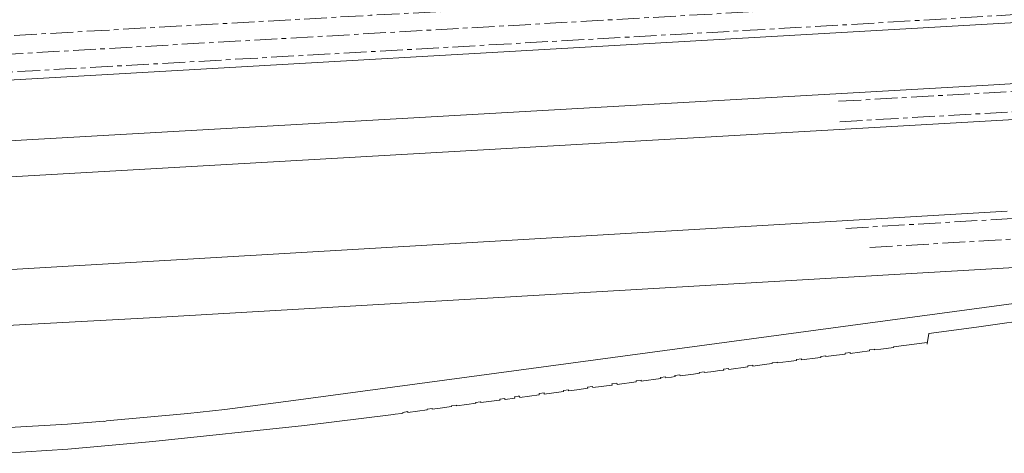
# Model space of a CAD drawing. Extents: x 151587 to 155483, y 462503 to 464608.
# Tile 147 of 236: x 153873 to 154090, y 462781 to 462876. Entities that reach past the tile are written whole.
import ezdxf

# ---------------------------------------------------------------- set-up
doc = ezdxf.new("R2010")
doc.units = 0
doc.header["$LTSCALE"] = 0.5
doc.linetypes.add('AM-AS', pattern=[16, 10, -2, 2, -2])
doc.layers.add('B-RO-AM-AS_SPOOR-G', color=251, linetype='AM-AS', lineweight=18)
doc.layers.add('B-RO-VH-VERHARDING_HALFVERHARDING-GV', color=251, linetype='CONTINUOUS', lineweight=18)

msp = doc.modelspace()

# ---------------------------------------------------------------- linework, layer by layer
at = {"layer": 'B-RO-AM-AS_SPOOR-G', "flags": 128}
for points in [[(153751.954, 462865.5), (153781.177, 462867.303), (153822.613, 462869.725), (153950.256, 462876.941), (153975.346, 462878.222), (153989.618, 462879.138), (154020.843, 462880.92), (154095.281, 462885.041), (154105.446, 462885.68), (154124.257, 462887.011), (154132.975, 462887.77), (154142.051, 462888.761), (154150.296, 462889.875), (154162.28, 462891.724), (154180.74, 462895.178), (154192.249, 462897.704), (154209.219, 462901.816), (154223.527, 462905.856), (154231.411, 462908.26), (154242.991, 462912.07), (154254.905, 462916.226), (154264.228, 462919.68), (154279.323, 462925.822), (154293.385, 462932.22), (154305.773, 462938.285), (154323.194, 462947.559), (154336.707, 462955.238), (154344.943, 462960.275), (154356.639, 462967.735), (154373.376, 462979.268), (154378.51, 462982.966), (154385.737, 462988.406), (154394.708, 462995.37), (154405.857, 463004.567), (154412.334, 463010.139), (154419.863, 463016.953), (154426.331, 463023.023), (154431.811, 463028.332), (154436.991, 463033.542), (154441.917, 463038.583)], [(153716.997, 462859.519), (153738.614, 462860.866), (153776.674, 462862.984), (153814.044, 462865.234), (153853.82, 462867.429), (154100.125, 462881.465), (154119.305, 462882.631), (154135.791, 462884.012), (154141.486, 462884.589), (154151.886, 462885.921), (154161.483, 462887.378), (154171.085, 462889.091), (154187.249, 462892.206), (154203.208, 462895.869), (154218.972, 462900.096), (154227.333, 462902.496), (154239.724, 462906.438), (154249.374, 462909.691), (154260.194, 462913.688), (154269.244, 462917.192), (154285.709, 462924.097), (154300.095, 462930.761), (154308.554, 462934.951), (154320.155, 462940.937), (154331.746, 462947.457), (154343.028, 462954.155), (154358.006, 462963.511), (154371.138, 462972.354), (154375.793, 462975.66), (154381.614, 462979.914), (154391.716, 462987.582), (154397.214, 462991.93), (154406.703, 462999.798), (154418.807, 463010.335), (154430.938, 463021.467), (154439.298, 463029.701), (154444.782, 463035.437)], [(153680.787, 462853.47), (153746.031, 462857.079), (153778.196, 462858.702), (153801.744, 462860.467), (153821.649, 462861.673), (154057.512, 462874.989), (154114.142, 462878.426), (154133.608, 462879.949), (154151.96, 462881.989), (154160.448, 462883.158), (154171.579, 462884.953), (154184.387, 462887.316), (154193.102, 462889.134), (154200.198, 462890.727), (154209.473, 462892.987), (154216.548, 462894.798), (154223.71, 462896.776), (154237.635, 462900.94), (154243.936, 462902.969), (154250.576, 462905.21), (154255.505, 462906.966), (154268.625, 462911.856), (154278.297, 462915.759), (154285.19, 462918.652), (154295.254, 462923.151), (154303.842, 462927.175), (154311.974, 462931.179), (154317.037, 462933.765), (154321.481, 462936.071), (154332.277, 462941.98), (154338.486, 462945.53), (154349.889, 462952.376), (154359.735, 462958.632), (154370.656, 462965.943), (154376.289, 462969.877), (154386.377, 462977.22), (154395.855, 462984.489), (154401.655, 462989.125), (154408.556, 462994.765), (154414.012, 462999.427), (154424.283, 463008.552), (154430.662, 463014.495), (154436.622, 463020.229), (154442.106, 463025.674), (154443.034, 463026.624), (154448.057, 463031.792)], [(154053.329, 462858.014), (154091.114, 462860.173), (154104.639, 462861.025), (154119.643, 462862.172), (154132.581, 462863.431), (154144.655, 462864.897), (154156.946, 462866.705), (154163.439, 462867.791), (154173.231, 462869.575), (154188.065, 462872.697), (154201.296, 462875.856), (154213.337, 462879.082), (154224.866, 462882.469), (154240.96, 462887.697), (154249.941, 462890.899), (154263.011, 462895.854), (154270.817, 462899.041), (154279.758, 462902.924), (154294.526, 462909.663), (154307.818, 462916.343), (154317.211, 462921.282), (154327.069, 462926.822), (154334.969, 462931.399), (154343.86, 462936.927), (154354.358, 462943.663), (154361.836, 462948.715), (154371.042, 462955.211), (154378.043, 462960.336), (154385.583, 462966.098), (154393.064, 462972.042), (154401.243, 462978.808), (154410.179, 462986.597), (154420.841, 462996.298), (154428.64, 463003.854), (154436.955, 463012.154), (154439.661, 463014.962), (154446.682, 463022.449), (154451.529, 463027.769)], [(154053.585, 462853.521), (154117.693, 462857.181), (154126.673, 462857.776), (154133.318, 462858.32), (154145.831, 462859.571), (154159.748, 462861.355), (154168.524, 462862.712), (154180.802, 462864.901), (154194.741, 462867.719), (154204.076, 462869.902), (154217.635, 462873.38), (154227.196, 462876.141), (154234.429, 462878.349), (154243.419, 462881.303), (154255.278, 462885.486), (154265.783, 462889.44), (154282.559, 462896.409), (154297.323, 462903.189), (154309.557, 462909.284), (154317.448, 462913.453), (154326.855, 462918.616), (154342.846, 462928.176), (154351.707, 462933.846), (154360.348, 462939.553), (154368.86, 462945.521), (154379.64, 462953.509), (154389.661, 462961.432), (154398.402, 462968.615), (154406.17, 462975.325), (154415.126, 462983.41), (154425.173, 462992.984), (154431.387, 462999.214), (154440.779, 463009.088), (154453.635, 463023.219)], [(154054.922, 462830.059), (154090.507, 462832.145), (154106.768, 462833.224), (154118.284, 462834.357), (154133.081, 462836.166), (154143.732, 462837.773), (154149.991, 462838.8), (154165.006, 462841.656), (154175.816, 462843.987), (154187.691, 462846.87), (154195.417, 462848.875), (154206.531, 462852.058), (154219.09, 462855.942), (154230.624, 462859.851), (154241.269, 462863.7), (154256.482, 462869.852), (154267.035, 462874.399), (154281.027, 462880.759), (154298.222, 462889.358), (154313.622, 462897.739), (154329.138, 462907.152), (154342.421, 462915.84), (154353.699, 462923.6), (154366.28, 462932.818), (154376.028, 462940.434), (154384.622, 462947.347), (154397.053, 462958.114), (154407.262, 462967.383), (154421.743, 462981.662), (154430.226, 462990.516), (154436.987, 462997.884), (154452.836, 463015.404), (154453.982, 463016.671)], [(154060.249, 462825.855), (154086.443, 462827.365), (154099.414, 462828.217), (154112.373, 462829.244), (154124.017, 462830.39), (154133.968, 462831.574), (154148.275, 462833.644), (154156.656, 462835.049), (154164.73, 462836.55), (154176.338, 462838.937), (154190.334, 462842.236), (154197.003, 462843.928), (154207.945, 462846.9), (154219.696, 462850.463), (154232.597, 462854.707), (154244.155, 462858.87), (154255.104, 462863.096), (154268.773, 462868.784), (154285.375, 462876.381), (154303.128, 462885.308), (154317.92, 462893.479), (154329.67, 462900.409), (154345.079, 462910.142), (154356.201, 462917.755), (154366.232, 462924.908), (154378.129, 462933.823), (154388.366, 462942.133), (154401.272, 462953.217), (154411.562, 462962.57), (154422.134, 462972.85), (154431.097, 462981.921), (154440.857, 462992.372), (154451.284, 463003.974), (154457.065, 463010.564), (154461.758, 463015.914)]]:
    msp.add_lwpolyline(points, dxfattribs=at)
at = {"layer": 'B-RO-VH-VERHARDING_HALFVERHARDING-GV', "flags": 128}
for points in [[(153808.828, 462859.152), (154101.467, 462875.84)], [(154105.702, 462862.802), (154088.86, 462861.743), (153822.857, 462846.589)], [(153823.307, 462838.702), (154120.366, 462855.631)], [(154090.447, 462833.844), (153773.28, 462815.324)], [(153825.163, 462806.255), (153901.556, 462810.398), (154116.144, 462822.849), (154117.543, 462822.89), (154119.141, 462822.814), (154126.531, 462822.317), (154128.477, 462822.213), (154128.472, 462818.877), (154100.717, 462814.726), (153933.228, 462792.17), (153918.149, 462790.253), (153910, 462789.348), (153892.075, 462787.702), (153891.683, 462787.592), (153891.478, 462787.65), (153883.505, 462786.991), (153820.519, 462783.398)], [(153869.638, 462780.586), (153883.578, 462781.469), (153902.302, 462783.156), (153935.718, 462786.662), (153955.313, 462789.123), (153955.626, 462789.162), (153957.07, 462789.359), (153957.362, 462789.399), (153957.346, 462789.513), (153957.335, 462789.593), (153958.435, 462789.74), (153958.446, 462789.66), (153958.461, 462789.548), (153962.708, 462790.127), (153962.694, 462790.228), (153962.683, 462790.308), (153963.782, 462790.458), (153963.793, 462790.375), (153963.806, 462790.277), (153965.556, 462790.516), (153968.059, 462790.857), (153968.048, 462790.944), (153968.037, 462791.025), (153969.137, 462791.169), (153969.147, 462791.091), (153969.158, 462791.006), (153971.415, 462791.31), (153973.412, 462791.578), (153973.401, 462791.66), (153973.39, 462791.745), (153974.491, 462791.89), (153974.502, 462791.807), (153974.513, 462791.726), (153978.666, 462792.285), (153978.76, 462792.297), (153978.75, 462792.376), (153978.738, 462792.463), (153979.838, 462792.609), (153979.849, 462792.523), (153979.86, 462792.444), (153982.022, 462792.731), (153982.011, 462792.812), (153981.985, 462793.011), (153982.779, 462793.116), (153983.085, 462793.157), (153983.111, 462792.959), (153983.122, 462792.877), (153987.39, 462793.449), (153987.38, 462793.53), (153987.356, 462793.729), (153988.458, 462793.864), (153988.483, 462793.665), (153988.491, 462793.596), (153990.075, 462793.808), (153992.742, 462794.166), (153992.734, 462794.231), (153992.71, 462794.43), (153993.812, 462794.566), (153993.837, 462794.367), (153993.844, 462794.313), (153995.675, 462794.559), (153998.087, 462794.882), (153998.081, 462794.929), (153998.054, 462795.127), (153999.154, 462795.274), (153999.181, 462795.076), (153999.187, 462795.029), (154003.435, 462795.598), (154003.429, 462795.642), (154003.403, 462795.84), (154004.503, 462795.984), (154004.529, 462795.786), (154004.534, 462795.745), (154008.783, 462796.314), (154008.779, 462796.342), (154008.753, 462796.54), (154009.853, 462796.686), (154009.879, 462796.488), (154009.882, 462796.462), (154014.155, 462797.034), (154014.153, 462797.05), (154014.126, 462797.248), (154015.225, 462797.398), (154015.252, 462797.2), (154015.255, 462797.181), (154016.527, 462797.352), (154017.326, 462797.459), (154017.324, 462797.476), (154017.299, 462797.674), (154018.4, 462797.817), (154018.426, 462797.619), (154018.428, 462797.606), (154021.407, 462798.005), (154022.673, 462798.176), (154022.646, 462798.374), (154023.746, 462798.527), (154023.773, 462798.329), (154025.887, 462798.606), (154027.057, 462798.762), (154028.032, 462798.891), (154028.006, 462799.089), (154029.107, 462799.232), (154029.133, 462799.034), (154033.387, 462799.61), (154033.364, 462799.795), (154034.465, 462799.936), (154034.487, 462799.758), (154037.558, 462800.169), (154038.74, 462800.319), (154038.716, 462800.496), (154039.817, 462800.645), (154039.842, 462800.459), (154042.332, 462800.775), (154044.096, 462800.999), (154044.095, 462801.008), (154044.07, 462801.206), (154045.171, 462801.347), (154045.196, 462801.149), (154045.197, 462801.139), (154048.762, 462801.592), (154049.46, 462801.688), (154049.457, 462801.713), (154049.432, 462801.911), (154050.533, 462802.053), (154050.558, 462801.855), (154050.56, 462801.839), (154052.894, 462802.159), (154054.809, 462802.42), (154054.783, 462802.618), (154055.883, 462802.761), (154055.907, 462802.572), (154058.032, 462802.863), (154060.159, 462803.155), (154060.138, 462803.321), (154061.238, 462803.462), (154061.258, 462803.306), (154062.677, 462803.5), (154065.484, 462803.885), (154065.467, 462804.012), (154072.835, 462804.949), (154072.856, 462804.565), (154072.873, 462804.668), (154073.247, 462806.905), (154083.733, 462808.317), (154127.089, 462814.47)]]:
    msp.add_lwpolyline(points, dxfattribs=at)

doc.saveas('drawing.dxf')
